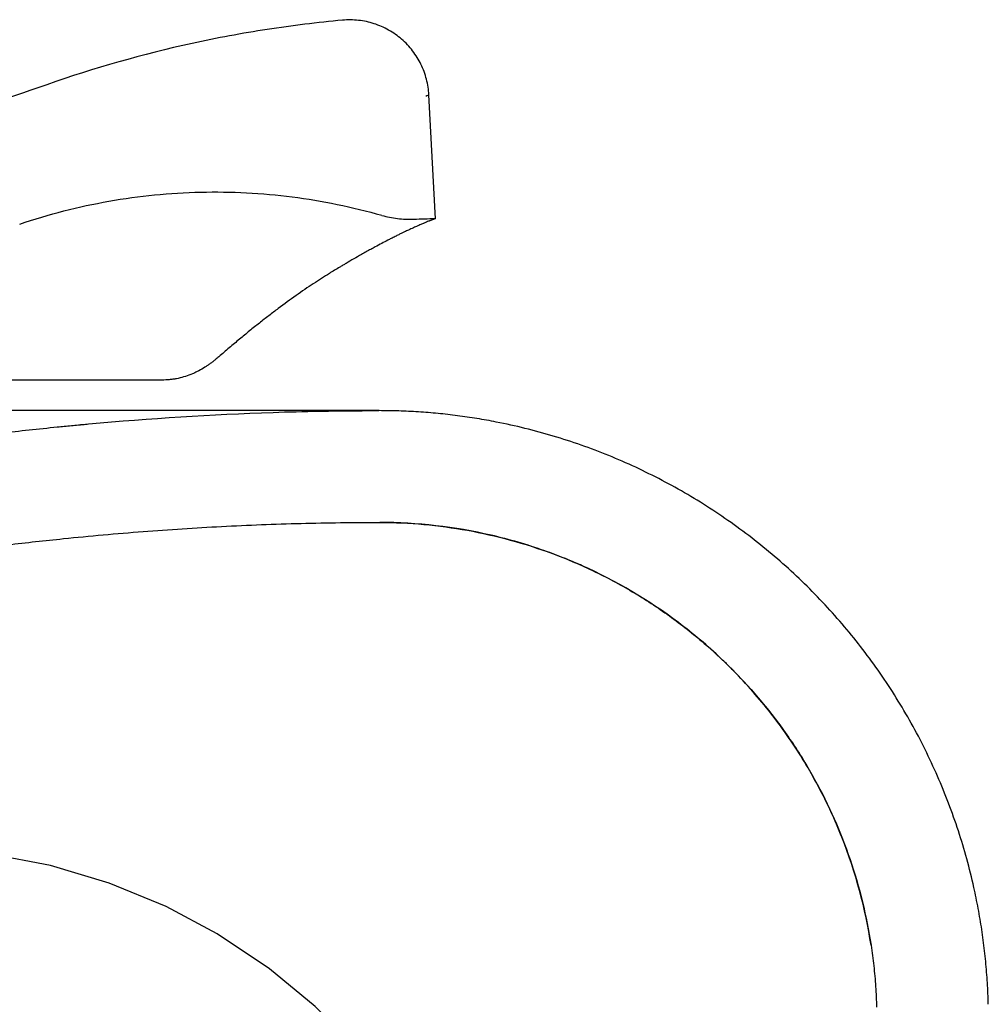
# Model space of a CAD drawing. Header units: millimetres. Extents: x 869.916 to 870.476, y 1387.651 to 1388.104.
# Tile 5 of 5: x 870.426 to 870.473, y 1388.043 to 1388.091. Entities that reach past the tile are written whole.
import ezdxf

# ---------------------------------------------------------------- set-up
doc = ezdxf.new("R2010")
doc.units = ezdxf.units.MM
doc.layers.add('SANINDUSA', color=3, linetype='Continuous')

msp = doc.modelspace()

# ---------------------------------------------------------------- linework, layer by layer
at = {"layer": 'SANINDUSA'}
for p, q in [((870.4462147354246, 1388.081613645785), (870.4458956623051, 1388.087701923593)), ((870.4342656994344, 1388.073984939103), (870.4341716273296, 1388.07394593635)), ((870.4319546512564, 1388.073671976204), (870.431490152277, 1388.073671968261)), ((870.4327663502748, 1388.073671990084), (870.4319546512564, 1388.073671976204))]:
    msp.add_line(p, q, dxfattribs=at)
at = {"layer": 'SANINDUSA', "flags": 128}
msp.add_lwpolyline([(870.4508621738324, 1388.025986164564), (870.449780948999, 1388.028841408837), (870.4482429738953, 1388.032168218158), (870.4464451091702, 1388.035358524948), (870.4444027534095, 1388.038328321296), (870.4424126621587, 1388.040720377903), (870.4402929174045, 1388.042842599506), (870.4380531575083, 1388.044697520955), (870.4354771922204, 1388.046423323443), (870.4329647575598, 1388.04776297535), (870.4301594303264, 1388.048919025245), (870.4272711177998, 1388.049779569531), (870.4243113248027, 1388.050349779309), (870.4212868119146, 1388.050633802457), (870.4197596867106, 1388.050633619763)], dxfattribs=at)
at = {"layer": 'SANINDUSA'}
for points, knots in [([(870.4416462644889, 1388.091381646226), (870.4404108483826, 1388.091268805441), (870.4391741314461, 1388.091117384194), (870.4367012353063, 1388.090736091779), (870.435463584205, 1388.090505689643), (870.4318031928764, 1388.089706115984), (870.4294175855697, 1388.089026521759), (870.4270966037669, 1388.088209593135)], [0, 0, 0, 0, 0.25, 0.25, 0.5, 0.5, 1, 1, 1, 1]), ([(870.4458956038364, 1388.087702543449), (870.4458816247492, 1388.087966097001), (870.4458416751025, 1388.088223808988), (870.4457113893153, 1388.088727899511), (870.4456195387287, 1388.08897698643), (870.445389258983, 1388.089446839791), (870.4452522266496, 1388.08966806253), (870.444933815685, 1388.090082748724), (870.444751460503, 1388.090276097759), (870.4443573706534, 1388.090616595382), (870.4441446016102, 1388.090767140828), (870.4436855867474, 1388.091026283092), (870.4434458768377, 1388.091130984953), (870.4429502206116, 1388.091289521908), (870.4426916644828, 1388.091345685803), (870.442170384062, 1388.091404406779), (870.4419087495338, 1388.091407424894), (870.4416460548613, 1388.091382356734)], [0, 0, 0, 0, 0.125, 0.125, 0.25, 0.25, 0.375, 0.375, 0.5, 0.5, 0.625, 0.625, 0.75, 0.75, 0.875, 0.875, 1, 1, 1, 1]), ([(870.4270963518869, 1388.088209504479), (870.4228336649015, 1388.086709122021), (870.4184515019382, 1388.085572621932), (870.4095423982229, 1388.084051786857), (870.4050554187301, 1388.08367152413), (870.4005363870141, 1388.083671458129)], [0, 0, 0, 0, 0.5, 0.5, 1, 1, 1, 1]), ([(870.4458956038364, 1388.087702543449), (870.4458956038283, 1388.087702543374), (870.4458955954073, 1388.087702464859), (870.4458746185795, 1388.087691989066), (870.4457781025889, 1388.087644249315), (870.4457380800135, 1388.087624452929)], [0, 0, 0, 0, 0.0005616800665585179, 0.585559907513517, 1, 1, 1, 1]), ([(870.4257522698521, 1388.081351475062), (870.4271883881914, 1388.081836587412), (870.428652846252, 1388.082210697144), (870.4316384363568, 1388.082736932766), (870.4331426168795, 1388.082886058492), (870.4361733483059, 1388.082956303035), (870.4376744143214, 1388.082876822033), (870.4406477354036, 1388.082496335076), (870.4421201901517, 1388.082195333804), (870.4435779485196, 1388.081779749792)], [0, 0, 0, 0, 0.25, 0.25, 0.5, 0.5, 0.75, 0.75, 1, 1, 1, 1]), ([(870.4435784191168, 1388.081779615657), (870.4438305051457, 1388.081707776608), (870.4440913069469, 1388.081655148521), (870.4446163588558, 1388.081592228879), (870.444880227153, 1388.081581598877), (870.4451454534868, 1388.081592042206)], [0, 0, 0, 0, 0.5, 0.5, 1, 1, 1, 1]), ([(870.44615368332, 1388.081592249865), (870.4461414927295, 1388.081587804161), (870.4461171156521, 1388.081578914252), (870.4460717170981, 1388.081561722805), (870.446023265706, 1388.081543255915), (870.445988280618, 1388.081529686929), (870.4459707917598, 1388.081522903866)], [0, 0, 0, 0, 0.2776460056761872, 0.555198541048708, 0.7776461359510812, 1, 1, 1, 1]), ([(870.4462147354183, 1388.081613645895), (870.4462139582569, 1388.08161330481), (870.4462124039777, 1388.08161262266), (870.4461995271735, 1388.081608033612), (870.446180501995, 1388.081601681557), (870.4461621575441, 1388.081595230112), (870.44615368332, 1388.081592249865)], [0, 0, 0, 0, 0.2591845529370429, 0.5183546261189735, 0.7775037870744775, 1, 1, 1, 1]), ([(870.4452418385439, 1388.081215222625), (870.4452053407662, 1388.081198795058), (870.4451323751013, 1388.081165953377), (870.4450155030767, 1388.081112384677), (870.4449032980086, 1388.081060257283), (870.4447972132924, 1388.081010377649), (870.4447307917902, 1388.080978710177), (870.4446976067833, 1388.080962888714)], [0, 0, 0, 0, 0.2223917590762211, 0.4446013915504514, 0.6667174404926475, 0.8334878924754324, 1, 1, 1, 1]), ([(870.445666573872, 1388.08139964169), (870.4456529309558, 1388.081393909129), (870.4455844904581, 1388.081365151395), (870.4454502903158, 1388.081307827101), (870.4453112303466, 1388.081246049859), (870.4452418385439, 1388.081215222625)], [0, 0, 0, 0, 0.1108993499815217, 0.5563331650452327, 1, 1, 1, 1]), ([(870.4459707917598, 1388.081522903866), (870.4459569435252, 1388.081517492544), (870.4459292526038, 1388.081506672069), (870.4458680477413, 1388.081482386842), (870.4457843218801, 1388.081448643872), (870.4457058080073, 1388.081415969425), (870.445666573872, 1388.08139964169)], [0, 0, 0, 0, 0.166541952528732, 0.3330171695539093, 0.6667022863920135, 1, 1, 1, 1]), ([(870.4440351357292, 1388.080635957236), (870.443981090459, 1388.080608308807), (870.4438322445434, 1388.080532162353), (870.443575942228, 1388.080398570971), (870.4433624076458, 1388.080284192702), (870.4432559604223, 1388.080227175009)], [0, 0, 0, 0, 0.2223354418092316, 0.6123333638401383, 1, 1, 1, 1]), ([(870.4446976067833, 1388.080962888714), (870.4446522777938, 1388.080941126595), (870.4445617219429, 1388.080897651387), (870.4444063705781, 1388.080821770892), (870.4442327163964, 1388.080735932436), (870.4441009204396, 1388.080669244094), (870.4440351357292, 1388.080635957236)], [0, 0, 0, 0, 0.2225358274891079, 0.4445702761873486, 0.7227624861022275, 1, 1, 1, 1]), ([(870.4432559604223, 1388.080227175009), (870.4431825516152, 1388.080187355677), (870.4430360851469, 1388.080107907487), (870.4428071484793, 1388.079981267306), (870.4425316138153, 1388.079827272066), (870.4422044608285, 1388.079640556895), (870.4418972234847, 1388.079461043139), (870.4416623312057, 1388.079322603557), (870.4415569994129, 1388.079259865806), (870.4415044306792, 1388.079228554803)], [0, 0, 0, 0, 0.140128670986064, 0.2795870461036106, 0.4183776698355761, 0.6284906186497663, 0.8367838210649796, 0.9185424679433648, 1, 1, 1, 1]), ([(870.4415044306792, 1388.079228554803), (870.4414207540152, 1388.079178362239), (870.4412540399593, 1388.079078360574), (870.4409555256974, 1388.078894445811), (870.4406089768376, 1388.078676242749), (870.4400699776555, 1388.078327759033), (870.4393719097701, 1388.077848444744), (870.4386315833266, 1388.077311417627), (870.4380230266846, 1388.076846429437), (870.4375495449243, 1388.076479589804), (870.4370681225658, 1388.076094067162), (870.4365728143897, 1388.075687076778), (870.436070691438, 1388.07526734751), (870.4357266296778, 1388.074968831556), (870.4355563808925, 1388.074821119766)], [0, 0, 0, 0, 0.05126254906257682, 0.1021334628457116, 0.1774356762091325, 0.2517973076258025, 0.4039229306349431, 0.5510957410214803, 0.6264977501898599, 0.7007290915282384, 0.7762411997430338, 0.8503582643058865, 0.9259542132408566, 1, 1, 1, 1]), ([(870.4348687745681, 1388.07430235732), (870.4348687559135, 1388.074302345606), (870.4347706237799, 1388.074240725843), (870.4346215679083, 1388.074155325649), (870.4344195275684, 1388.074053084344), (870.4343170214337, 1388.074007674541), (870.4342656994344, 1388.073984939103)], [0, 0, 0, 0, 9.50444982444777e-05, 0.4999848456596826, 0.7496561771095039, 1, 1, 1, 1]), ([(870.4353907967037, 1388.074678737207), (870.4353485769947, 1388.074644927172), (870.4352632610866, 1388.074576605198), (870.4351338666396, 1388.074480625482), (870.4350023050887, 1388.074388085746), (870.4349136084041, 1388.074331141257), (870.4348687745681, 1388.07430235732)], [0, 0, 0, 0, 0.2474591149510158, 0.5000555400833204, 0.7472912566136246, 0.9999999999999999, 0.9999999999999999, 0.9999999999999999, 0.9999999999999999]), ([(870.4341716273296, 1388.07394593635), (870.4341714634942, 1388.073945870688), (870.4340568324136, 1388.073899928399), (870.4338249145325, 1388.073819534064), (870.4335307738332, 1388.073748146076), (870.43329398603, 1388.073707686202), (870.4331760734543, 1388.073694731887), (870.4331167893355, 1388.073688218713)], [0, 0, 0, 0, 0.0004819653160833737, 0.3372191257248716, 0.6739565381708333, 0.8360717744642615, 1, 1, 1, 1]), ([(870.431490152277, 1388.073671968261), (870.4311308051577, 1388.073671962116), (870.4306461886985, 1388.073671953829), (870.4301093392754, 1388.073671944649), (870.429937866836, 1388.073671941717), (870.4298950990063, 1388.073671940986), (870.4298844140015, 1388.073671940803), (870.4298817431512, 1388.073671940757), (870.4298810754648, 1388.073671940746), (870.4298809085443, 1388.073671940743), (870.4298808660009, 1388.073671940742), (870.4296483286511, 1388.073671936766), (870.4293552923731, 1388.073671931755), (870.4289888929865, 1388.07367192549), (870.4287914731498, 1388.073671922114), (870.4286047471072, 1388.073671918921), (870.4284706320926, 1388.073671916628), (870.4283978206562, 1388.073671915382), (870.4283657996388, 1388.073671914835), (870.4283517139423, 1388.073671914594), (870.4283455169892, 1388.073671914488), (870.4283427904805, 1388.073671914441), (870.4283415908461, 1388.073671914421), (870.4283410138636, 1388.073671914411), (870.4278197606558, 1388.073671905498), (870.4268278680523, 1388.073671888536), (870.424768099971, 1388.073671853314), (870.4225933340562, 1388.073671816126), (870.4202164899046, 1388.073671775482), (870.4183735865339, 1388.073671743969), (870.4171189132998, 1388.073671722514), (870.4165237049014, 1388.073671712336)], [0, 0, 0, 0, 0.08656983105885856, 0.116748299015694, 0.1242553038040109, 0.1261297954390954, 0.1265982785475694, 0.1267153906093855, 0.126744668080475, 0.1267519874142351, 0.1267538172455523, 0.1267544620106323, 0.1802842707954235, 0.1926771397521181, 0.2087743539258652, 0.2242655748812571, 0.2340941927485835, 0.2384082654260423, 0.2403042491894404, 0.2411380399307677, 0.2415048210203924, 0.2416661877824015, 0.2417371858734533, 0.2417684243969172, 0.2417929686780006, 0.3562712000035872, 0.4545740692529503, 0.6678578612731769, 0.7824956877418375, 0.8968174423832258, 1, 1, 1, 1]), ([(870.4078190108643, 1388.068313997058), (870.4085020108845, 1388.068453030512), (870.4097749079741, 1388.068703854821), (870.4106876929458, 1388.068879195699), (870.4108509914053, 1388.068910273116), (870.4108577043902, 1388.06891155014), (870.4108595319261, 1388.068911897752), (870.4108607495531, 1388.068912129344), (870.4108599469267, 1388.068911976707), (870.4108724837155, 1388.068914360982), (870.410922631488, 1388.068923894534), (870.4110530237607, 1388.068948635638), (870.4113339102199, 1388.069001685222), (870.4118958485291, 1388.06910682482), (870.413662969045, 1388.069431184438), (870.4165601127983, 1388.069928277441), (870.4193038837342, 1388.070343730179), (870.4208393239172, 1388.070557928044), (870.421102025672, 1388.070594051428), (870.421213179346, 1388.070609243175), (870.4212485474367, 1388.070614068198), (870.4212637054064, 1388.070616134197), (870.4212738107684, 1388.070617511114), (870.4212801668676, 1388.070618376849), (870.421312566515, 1388.07062278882), (870.4215717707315, 1388.070658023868), (870.4222919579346, 1388.070754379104), (870.4239062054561, 1388.070961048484), (870.4257533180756, 1388.071175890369), (870.4273713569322, 1388.071344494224), (870.4281808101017, 1388.071423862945), (870.4285567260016, 1388.071459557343), (870.428704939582, 1388.071473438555), (870.428737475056, 1388.071476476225), (870.4287447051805, 1388.07147715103), (870.4287462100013, 1388.071477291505), (870.4287639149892, 1388.071478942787), (870.4287993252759, 1388.071482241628), (870.4289291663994, 1388.071494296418), (870.4320692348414, 1388.071782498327), (870.4359500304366, 1388.072029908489), (870.4398381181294, 1388.072131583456), (870.4407393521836, 1388.072147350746), (870.4408935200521, 1388.072149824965), (870.4409587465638, 1388.07215083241), (870.4409795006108, 1388.072151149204), (870.4409883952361, 1388.072151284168), (870.4409943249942, 1388.072151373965), (870.4409995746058, 1388.072151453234), (870.4410033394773, 1388.072151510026), (870.4410334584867, 1388.072151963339), (870.4411171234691, 1388.072153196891), (870.4414116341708, 1388.072157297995), (870.4418936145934, 1388.072162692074), (870.4423756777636, 1388.072165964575), (870.442650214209, 1388.072167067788), (870.4427104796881, 1388.072167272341), (870.4427238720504, 1388.072167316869), (870.4427316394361, 1388.072167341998), (870.4427386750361, 1388.072167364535), (870.4427529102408, 1388.072167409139), (870.4428068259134, 1388.072167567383), (870.4430324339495, 1388.072168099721), (870.4432898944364, 1388.072168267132), (870.443439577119, 1388.07216801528)], [0, 0, 0, 0, 0.1250000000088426, 0.1562500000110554, 0.1572265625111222, 0.1574707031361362, 0.1575927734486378, 0.1575927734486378, 0.1577148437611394, 0.1577148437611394, 0.1582031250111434, 0.160156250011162, 0.1640625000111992, 0.1718750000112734, 0.1875000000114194, 0.2500000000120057, 0.3125000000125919, 0.3203125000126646, 0.3242187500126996, 0.3251953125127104, 0.3256835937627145, 0.3259277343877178, 0.3259277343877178, 0.3261718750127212, 0.3261718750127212, 0.3281250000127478, 0.3437500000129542, 0.3750000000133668, 0.4375000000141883, 0.4687500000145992, 0.4843750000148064, 0.4921875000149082, 0.4941406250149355, 0.4943847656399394, 0.4943847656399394, 0.4946289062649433, 0.4946289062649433, 0.4951171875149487, 0.4960937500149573, 0.5000000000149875, 0.625000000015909, 0.6562500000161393, 0.6601562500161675, 0.6621093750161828, 0.6625976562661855, 0.6628417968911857, 0.6629638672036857, 0.6629638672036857, 0.6630859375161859, 0.6630859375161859, 0.664062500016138, 0.6718750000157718, 0.6875000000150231, 0.7500000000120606, 0.8125000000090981, 0.8281250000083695, 0.8300781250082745, 0.8300781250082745, 0.8320312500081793, 0.8320312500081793, 0.8359375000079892, 0.8437500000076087, 0.8750000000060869, 1, 1, 1, 1]), ([(870.4316735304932, 1388.072170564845), (870.4310303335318, 1388.072170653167), (870.4300278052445, 1388.072170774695), (870.4287929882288, 1388.072170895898), (870.4281593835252, 1388.07217095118), (870.4278385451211, 1388.072170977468), (870.4276771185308, 1388.072170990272), (870.4275961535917, 1388.072170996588), (870.427555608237, 1388.072170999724), (870.4275353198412, 1388.072171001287), (870.4275266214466, 1388.072171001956), (870.4275208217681, 1388.072171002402), (870.4275186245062, 1388.07217100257), (870.4265925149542, 1388.072171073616), (870.4251519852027, 1388.072171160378), (870.4233736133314, 1388.072171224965), (870.4224601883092, 1388.072171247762), (870.4219974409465, 1388.072171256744), (870.4217645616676, 1388.072171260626), (870.421647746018, 1388.072171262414), (870.4215892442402, 1388.072171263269), (870.4215599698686, 1388.072171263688), (870.4215453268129, 1388.072171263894), (870.4215390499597, 1388.072171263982), (870.4215348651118, 1388.072171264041), (870.4215320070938, 1388.072171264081), (870.4208511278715, 1388.072171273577), (870.4198100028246, 1388.072171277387), (870.4185576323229, 1388.072171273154), (870.4179220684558, 1388.072171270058), (870.4176019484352, 1388.072171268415), (870.4174413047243, 1388.072171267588), (870.417360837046, 1388.072171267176), (870.4173205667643, 1388.07217126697), (870.4173033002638, 1388.072171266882), (870.4172917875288, 1388.072171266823), (870.4172849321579, 1388.072171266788), (870.4160873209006, 1388.072171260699), (870.4149532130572, 1388.072171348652), (870.4136914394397, 1388.072171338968)], [0, 0, 0, 0, 0.1250000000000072, 0.1875000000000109, 0.218750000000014, 0.2343750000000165, 0.2421875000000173, 0.2460937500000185, 0.2480468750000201, 0.2490234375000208, 0.2495117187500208, 0.2495117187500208, 0.2500000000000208, 0.2500000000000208, 0.3750000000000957, 0.4375000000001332, 0.468750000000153, 0.4843750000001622, 0.4921875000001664, 0.4960937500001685, 0.4980468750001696, 0.4990234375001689, 0.4995117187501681, 0.4997558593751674, 0.4997558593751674, 0.5000000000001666, 0.5000000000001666, 0.6250000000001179, 0.6875000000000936, 0.7187500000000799, 0.7343750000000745, 0.7421875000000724, 0.7460937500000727, 0.7480468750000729, 0.7490234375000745, 0.7490234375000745, 0.750000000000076, 0.750000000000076, 1, 1, 1, 1]), ([(870.443439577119, 1388.07216801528), (870.443439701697, 1388.072168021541), (870.4433211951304, 1388.072168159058), (870.4429760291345, 1388.072168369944), (870.4427518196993, 1388.072168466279), (870.442626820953, 1388.072168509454), (870.4425610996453, 1388.072168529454), (870.4425322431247, 1388.072168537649), (870.4425128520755, 1388.072168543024), (870.4425033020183, 1388.072168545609), (870.442170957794, 1388.072168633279), (870.4415644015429, 1388.07216878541), (870.440642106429, 1388.07216899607), (870.4401274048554, 1388.072169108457), (870.4398566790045, 1388.072169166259), (870.439717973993, 1388.072169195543), (870.4396477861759, 1388.072169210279), (870.4396124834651, 1388.07216921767), (870.4395947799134, 1388.072169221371), (870.4395859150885, 1388.072169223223), (870.4395814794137, 1388.072169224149), (870.4395795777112, 1388.072169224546), (870.4395783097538, 1388.072169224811), (870.4395773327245, 1388.072169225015), (870.4392788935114, 1388.072169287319), (870.4388059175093, 1388.072169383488), (870.4382091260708, 1388.072169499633), (870.437899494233, 1388.072169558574), (870.4377418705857, 1388.072169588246), (870.4376623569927, 1388.072169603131), (870.4376224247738, 1388.072169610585), (870.4376024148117, 1388.072169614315), (870.4375923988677, 1388.07216961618), (870.4375873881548, 1388.072169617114), (870.4375848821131, 1388.07216961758), (870.437583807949, 1388.07216961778), (870.4375830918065, 1388.072169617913), (870.4375831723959, 1388.072169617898), (870.4367664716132, 1388.072169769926), (870.4354155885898, 1388.072170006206), (870.4336181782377, 1388.072170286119), (870.4326642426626, 1388.072170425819), (870.4321734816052, 1388.07217049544), (870.4319246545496, 1388.072170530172), (870.4317993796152, 1388.072170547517), (870.4317365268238, 1388.072170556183), (870.4317050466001, 1388.072170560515), (870.4316892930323, 1388.07217056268), (870.4316814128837, 1388.072170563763), (870.4316780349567, 1388.072170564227), (870.431675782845, 1388.072170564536), (870.4316741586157, 1388.072170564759), (870.4316735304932, 1388.072170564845)], [0, 0, 0, 0, 0.1249999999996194, 0.1874999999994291, 0.2187499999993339, 0.2343749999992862, 0.2421874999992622, 0.2460937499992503, 0.2460937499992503, 0.2499999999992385, 0.2499999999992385, 0.3749999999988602, 0.4374999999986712, 0.4687499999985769, 0.48437499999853, 0.4921874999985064, 0.4960937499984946, 0.4980468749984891, 0.4990234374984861, 0.4995117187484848, 0.4997558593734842, 0.4998779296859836, 0.4998779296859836, 0.499999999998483, 0.499999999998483, 0.6249999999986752, 0.6874999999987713, 0.7187499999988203, 0.7343749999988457, 0.7421874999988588, 0.7460937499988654, 0.7480468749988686, 0.7490234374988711, 0.7495117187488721, 0.7497558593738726, 0.7498779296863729, 0.7498779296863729, 0.7499999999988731, 0.7499999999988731, 0.8749999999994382, 0.9374999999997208, 0.9687499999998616, 0.9843749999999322, 0.9921874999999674, 0.9960937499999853, 0.9980468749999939, 0.9990234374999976, 0.9995117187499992, 0.9997558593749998, 0.9998779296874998, 0.9998779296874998, 1, 1, 1, 1]), ([(870.4734339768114, 1388.042953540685), (870.4734284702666, 1388.043129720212), (870.4734174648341, 1388.043481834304), (870.4733892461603, 1388.044009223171), (870.4733524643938, 1388.044535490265), (870.4733062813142, 1388.045060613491), (870.4732509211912, 1388.045584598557), (870.4731863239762, 1388.046107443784), (870.4731125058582, 1388.046629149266), (870.4730294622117, 1388.047149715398), (870.4729371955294, 1388.047669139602), (870.4728357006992, 1388.048187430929), (870.4725606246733, 1388.049472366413), (870.4720048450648, 1388.051501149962), (870.4709732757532, 1388.054206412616), (870.4696849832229, 1388.056805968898), (870.4681497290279, 1388.059268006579), (870.4663892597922, 1388.061567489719), (870.4644152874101, 1388.063685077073), (870.4622445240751, 1388.065607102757), (870.4598951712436, 1388.067310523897), (870.4573951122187, 1388.068780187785), (870.4547667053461, 1388.069999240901), (870.4520348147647, 1388.070961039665), (870.4498459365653, 1388.07149993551), (870.4482621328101, 1388.071784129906), (870.4473049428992, 1388.07192420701), (870.4463447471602, 1388.072033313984), (870.4453815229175, 1388.07211071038), (870.444415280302, 1388.0721592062), (870.4437700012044, 1388.072165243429), (870.4434470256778, 1388.072168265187)], [0, 0, 0, 0, 0.01141540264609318, 0.02281493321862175, 0.03420210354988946, 0.0455804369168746, 0.05695346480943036, 0.06832472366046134, 0.07969775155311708, 0.09107608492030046, 0.1024632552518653, 0.1138627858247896, 0.1252781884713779, 0.1875659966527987, 0.2498538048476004, 0.3125109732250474, 0.3751681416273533, 0.4374737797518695, 0.4997794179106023, 0.5623683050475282, 0.6249571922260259, 0.687426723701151, 0.7498962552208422, 0.8123078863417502, 0.8747195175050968, 0.8956358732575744, 0.9165087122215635, 0.937359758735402, 0.9582108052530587, 0.9790836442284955, 1, 1, 1, 1]), ([(870.4124350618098, 1388.063612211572), (870.4129173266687, 1388.063701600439), (870.4138785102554, 1388.063879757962), (870.4153176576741, 1388.064133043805), (870.4167484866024, 1388.064374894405), (870.4181711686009, 1388.064604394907), (870.4195856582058, 1388.064821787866), (870.4209919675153, 1388.065027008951), (870.4223900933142, 1388.065220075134), (870.423780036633, 1388.065400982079), (870.4251617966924, 1388.065569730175), (870.4265353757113, 1388.065726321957), (870.4287537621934, 1388.065960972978), (870.4318023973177, 1388.066234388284), (870.4350527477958, 1388.06644538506), (870.4376457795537, 1388.066563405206), (870.4395982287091, 1388.066625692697), (870.4415431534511, 1388.066663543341), (870.4428372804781, 1388.066666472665), (870.4434830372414, 1388.06666793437)], [0, 0, 0, 0, 0.04709566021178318, 0.09386455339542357, 0.1403091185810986, 0.1864318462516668, 0.232235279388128, 0.2777220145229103, 0.322894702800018, 0.3677560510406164, 0.4123088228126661, 0.4565558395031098, 0.5004999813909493, 0.6265053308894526, 0.7504298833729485, 0.8132213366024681, 0.875739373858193, 0.9379951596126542, 1, 1, 1, 1]), ([(870.4434830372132, 1388.06666793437), (870.4449416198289, 1388.066665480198), (870.4463779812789, 1388.066533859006), (870.4485005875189, 1388.066150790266), (870.4492027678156, 1388.065991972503), (870.4505962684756, 1388.065611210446), (870.4512896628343, 1388.065388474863), (870.4526552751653, 1388.064881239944), (870.4533247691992, 1388.064597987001), (870.4546372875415, 1388.063972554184), (870.4552818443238, 1388.063629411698), (870.4565350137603, 1388.062888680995), (870.4571436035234, 1388.062491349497), (870.4583248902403, 1388.06164289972), (870.4588992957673, 1388.06119010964), (870.460545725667, 1388.059769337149), (870.4615474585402, 1388.058736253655), (870.4629092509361, 1388.057060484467), (870.4633395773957, 1388.056480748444), (870.4641518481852, 1388.055277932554), (870.4645337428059, 1388.05465412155), (870.4655837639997, 1388.052754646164), (870.4661655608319, 1388.051439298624), (870.4668631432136, 1388.049393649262), (870.467066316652, 1388.048699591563), (870.4674122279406, 1388.047286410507), (870.4675537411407, 1388.046571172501), (870.4676626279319, 1388.045856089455)], [0, 0, 0, 0, 0.1249999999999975, 0.1249999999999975, 0.1874999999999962, 0.1874999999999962, 0.2499999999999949, 0.2499999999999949, 0.3124999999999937, 0.3124999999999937, 0.3749999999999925, 0.3749999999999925, 0.4374999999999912, 0.4374999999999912, 0.4999999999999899, 0.4999999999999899, 0.6249999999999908, 0.6249999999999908, 0.6874999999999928, 0.6874999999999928, 0.7499999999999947, 0.7499999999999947, 0.8749999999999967, 0.8749999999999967, 0.9374999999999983, 0.9374999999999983, 1, 1, 1, 1]), ([(870.4676626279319, 1388.045856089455), (870.467385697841, 1388.047674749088), (870.4669044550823, 1388.049458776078), (870.4658875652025, 1388.052031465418), (870.4654992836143, 1388.052871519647), (870.4646336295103, 1388.054496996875), (870.4636777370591, 1388.056071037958), (870.4622697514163, 1388.057891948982), (870.4612567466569, 1388.058995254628), (870.4608114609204, 1388.059447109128), (870.4606681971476, 1388.059589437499), (870.4605961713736, 1388.059660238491), (870.4605652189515, 1388.059690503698), (870.460549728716, 1388.059705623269), (870.4605484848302, 1388.059706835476), (870.4605433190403, 1388.059711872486), (870.4604580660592, 1388.059794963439), (870.4597064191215, 1388.060516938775), (870.4589141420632, 1388.061186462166), (870.4567099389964, 1388.062846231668), (870.4551184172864, 1388.063785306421), (870.4532237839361, 1388.064631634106), (870.4529853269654, 1388.064734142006), (870.4527384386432, 1388.064835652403), (870.4527050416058, 1388.064849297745), (870.4526966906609, 1388.064852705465), (870.452692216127, 1388.064854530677), (870.4526855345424, 1388.064857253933), (870.4526755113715, 1388.06486133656), (870.4526387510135, 1388.064876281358), (870.4524982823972, 1388.064933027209), (870.452149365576, 1388.065070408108), (870.4509598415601, 1388.065509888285), (870.4480850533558, 1388.066346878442), (870.4453301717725, 1388.066664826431), (870.443483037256, 1388.06666793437)], [0, 0, 0, 0, 0.1249999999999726, 0.1249999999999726, 0.1874999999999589, 0.1874999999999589, 0.2499999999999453, 0.3124999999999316, 0.3437499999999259, 0.3515624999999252, 0.3554687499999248, 0.3574218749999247, 0.3583984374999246, 0.3583984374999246, 0.3588867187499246, 0.3588867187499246, 0.3593749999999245, 0.3749999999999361, 0.5000000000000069, 0.5000000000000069, 0.7500000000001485, 0.7500000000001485, 0.7812500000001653, 0.7851562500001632, 0.7861328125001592, 0.7861328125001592, 0.7863769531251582, 0.7863769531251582, 0.7866210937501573, 0.7871093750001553, 0.789062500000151, 0.7968750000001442, 0.8125000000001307, 0.875000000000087, 1, 1, 1, 1]), ([(870.4676626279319, 1388.045856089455), (870.46768723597, 1388.045687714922), (870.4677364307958, 1388.045351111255), (870.4677968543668, 1388.04484454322), (870.4678474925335, 1388.044337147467), (870.4678871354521, 1388.043828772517), (870.4679170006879, 1388.043319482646), (870.4679279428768, 1388.042979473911), (870.4679334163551, 1388.042809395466)], [0, 0, 0, 0, 0.1667856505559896, 0.3334272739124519, 0.4999971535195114, 0.6665676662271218, 0.8332111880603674, 1, 1, 1, 1])]:
    msp.add_open_spline(points, degree=3, knots=knots, dxfattribs=at)
for points in [[(870.4451454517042, 1388.081592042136), (870.4455005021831, 1388.081606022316), (870.4458562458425, 1388.08161625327), (870.4462126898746, 1388.081622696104)], [(870.4355533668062, 1388.074818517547), (870.4354993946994, 1388.0747719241), (870.4354452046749, 1388.074725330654), (870.4353907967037, 1388.074678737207)], [(870.4331167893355, 1388.073688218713), (870.4330007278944, 1388.07368280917), (870.4328839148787, 1388.073677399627), (870.4327663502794, 1388.073671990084)]]:
    msp.add_open_spline(points, degree=3, dxfattribs=at)

doc.saveas('drawing.dxf')
